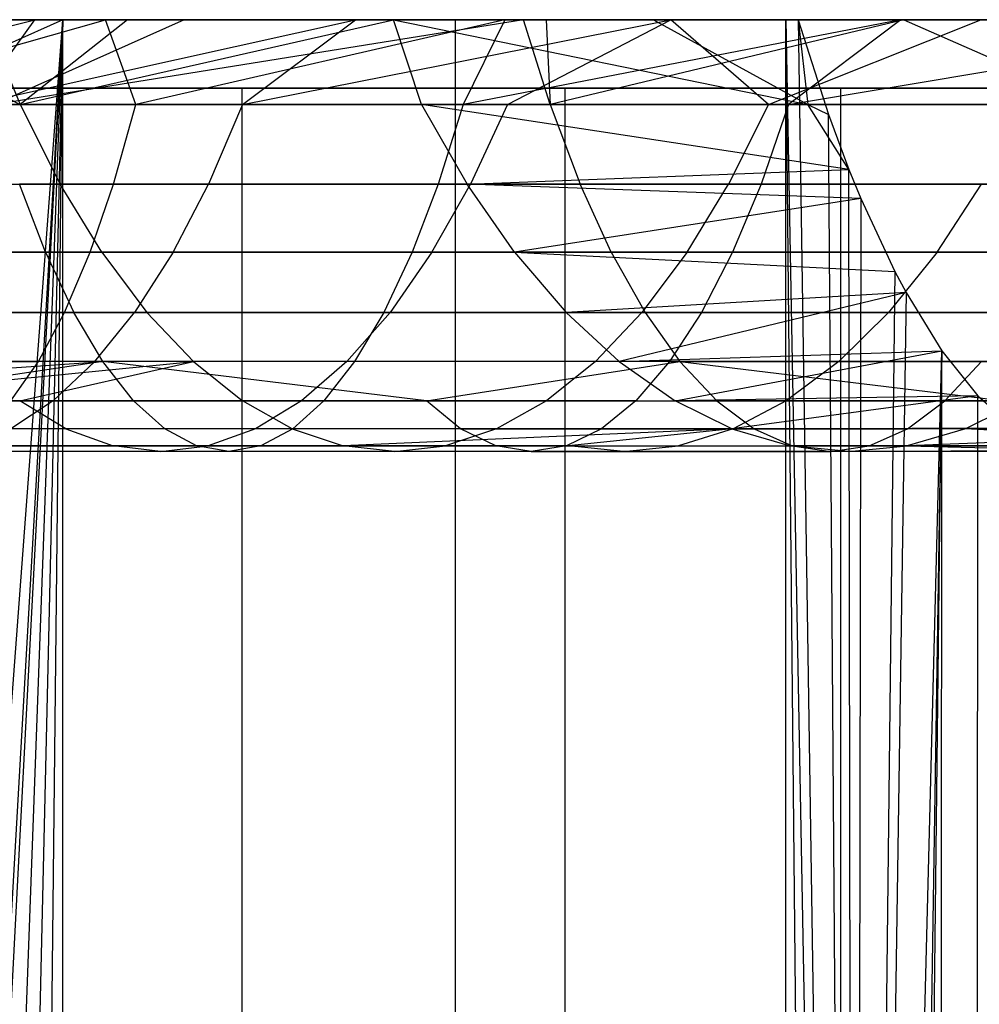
# Model space of a CAD drawing. Extents: x 0.1 to 12.1, y -6 to 6.
# Tile 178 of 181: x 11.391 to 11.836, y 0.476 to 0.932. Entities that reach past the tile are written whole.
import ezdxf

# ---------------------------------------------------------------- set-up
doc = ezdxf.new("R2010")
doc.units = 0
doc.header["$LTSCALE"] = 2.54
doc.layers.get('0').update_dxf_attribs({"linetype": 'CONTINUOUS'})

# ---------------------------------------------------------------- blocks, each defined once
blk = doc.blocks.new('DROPS_COLOR_C_STL')
at = {"color": 0}
for p, q in [((11.411, 0.93168, 23.22248), (11.20119, 0.93168, 23.60152)), ((11.411, 0.93168, 23.22248), (11.20119, 0.93168, 23.60152)), ((11.24371, 0.89239, 19.78563), (11.39797, 0.93168, 19.77493)), ((11.24371, 0.89239, 19.78563), (11.39797, 0.93168, 19.77493)), ((11.43081, 0.93168, 21.6406), (11.24411, 0.93168, 21.68241)), ((11.43081, 0.93168, 21.6406), (11.24411, 0.93168, 21.68241)), ((11.39797, 0.93168, 19.77493), (11.24715, 0.93168, 19.82489)), ((11.39797, 0.93168, 19.77493), (11.24715, 0.93168, 19.82489)), ((11.28743, -0.71514, 17.56295), (11.411, 0.93168, 17.79391)), ((11.28743, -0.71514, 17.56295), (11.411, 0.93168, 17.79391)), ((11.29231, 0.89239, 21.63282), (11.43081, 0.93168, 21.6406)), ((11.29231, 0.89239, 21.63282), (11.43081, 0.93168, 21.6406)), ((11.3151, -0.7422, 17.61261), (11.411, 0.93168, 17.79391)), ((11.3151, -0.7422, 17.61261), (11.411, 0.93168, 17.79391)), ((11.3151, 0.93168, 18.84622), (11.39126, 0.89239, 18.85391)), ((11.3151, 0.93168, 18.84622), (11.39126, 0.89239, 18.85391)), ((11.32269, -0.75103, 17.62642), (11.411, 0.93168, 17.79391)), ((11.32269, -0.75103, 17.62642), (11.411, 0.93168, 17.79391)), ((11.34761, -0.78501, 17.6724), (11.411, 0.93168, 17.79391)), ((11.34761, -0.78501, 17.6724), (11.411, 0.93168, 17.79391)), ((11.36907, 0.93168, 20.73286), (11.46716, 0.93168, 20.70471)), ((11.36907, 0.93168, 20.73286), (11.46716, 0.93168, 20.70471)), ((11.36973, 0.89239, 19.74403), (11.5465, 0.93168, 19.71903)), ((11.36973, 0.89239, 19.74403), (11.5465, 0.93168, 19.71903)), ((11.36973, 0.89239, 19.74403), (11.39797, 0.93168, 19.77493)), ((11.36973, 0.89239, 19.74403), (11.39797, 0.93168, 19.77493)), ((11.411, 0.93168, 17.79391), (11.37037, -0.82412, 17.71526)), ((11.411, 0.93168, 17.79391), (11.37037, -0.82412, 17.71526)), ((11.37492, 0.93168, 18.81902), (11.44087, 0.93168, 18.78717)), ((11.37492, 0.93168, 18.81902), (11.44087, 0.93168, 18.78717)), ((11.37492, 0.93168, 18.81902), (11.39126, 0.89239, 18.85391)), ((11.37492, 0.93168, 18.81902), (11.39126, 0.89239, 18.85391)), ((11.62443, 0.93168, 20.65485), (11.37931, 0.89239, 20.77)), ((11.62443, 0.93168, 20.65485), (11.37931, 0.89239, 20.77)), ((11.46716, 0.93168, 20.70471), (11.37931, 0.89239, 20.77)), ((11.46716, 0.93168, 20.70471), (11.37931, 0.89239, 20.77)), ((11.411, 0.93168, 17.79391), (11.38619, 0.92055, 17.74556)), ((11.411, 0.93168, 17.79391), (11.38619, 0.92055, 17.74556)), ((11.411, 0.93168, 17.79391), (11.39097, 0.93168, 17.75477)), ((11.411, 0.93168, 17.79391), (11.39097, 0.93168, 17.75477)), ((11.39097, -0.86832, 17.75477), (11.411, 0.93168, 17.79391)), ((11.39097, -0.86832, 17.75477), (11.411, 0.93168, 17.79391)), ((11.44087, 0.93168, 18.78717), (11.39126, 0.89239, 18.85391)), ((11.39126, 0.89239, 18.85391), (11.56411, 0.93168, 18.72227)), ((11.39126, 0.89239, 18.85391), (11.56411, 0.93168, 18.72227)), ((11.44087, 0.93168, 18.78717), (11.39126, 0.89239, 18.85391)), ((11.5465, 0.93168, 19.71903), (11.39797, 0.93168, 19.77493)), ((11.5465, 0.93168, 19.71903), (11.39797, 0.93168, 19.77493)), ((11.59291, 0.93168, 18.1871), (11.411, 0.93168, 17.79391)), ((11.411, -0.86832, 17.79391), (11.411, 0.93168, 17.79391)), ((11.59291, 0.93168, 18.1871), (11.411, 0.93168, 17.79391)), ((11.411, -0.86832, 17.79391), (11.411, 0.93168, 17.79391)), ((11.411, -0.86832, 23.22248), (11.411, 0.93168, 23.22248)), ((11.59291, 0.93168, 22.82929), (11.411, 0.93168, 23.22248)), ((11.411, -0.86832, 23.22248), (11.411, 0.93168, 23.22248)), ((11.59291, 0.93168, 22.82929), (11.411, 0.93168, 23.22248)), ((11.61579, 0.93168, 21.59263), (11.43081, 0.93168, 21.6406)), ((11.61579, 0.93168, 21.59263), (11.43081, 0.93168, 21.6406)), ((11.44486, 0.89239, 21.59752), (11.43081, 0.93168, 21.6406)), ((11.44486, 0.89239, 21.59752), (11.43081, 0.93168, 21.6406)), ((11.44087, 0.93168, 18.78717), (11.56411, 0.93168, 18.72227)), ((11.44087, 0.93168, 18.78717), (11.56411, 0.93168, 18.72227)), ((11.61579, 0.93168, 21.59263), (11.44486, 0.89239, 21.59752)), ((11.61579, 0.93168, 21.59263), (11.44486, 0.89239, 21.59752)), ((11.46716, 0.93168, 20.70471), (11.62443, 0.93168, 20.65485)), ((11.46716, 0.93168, 20.70471), (11.62443, 0.93168, 20.65485)), ((11.49427, 0.89239, 19.69819), (11.6926, 0.93168, 19.65723)), ((11.49427, 0.89239, 19.69819), (11.6926, 0.93168, 19.65723)), ((11.49427, 0.89239, 19.69819), (11.5465, 0.93168, 19.71903)), ((11.49427, 0.89239, 19.69819), (11.5465, 0.93168, 19.71903)), ((11.6926, 0.93168, 19.65723), (11.5465, 0.93168, 19.71903)), ((11.6926, 0.93168, 19.65723), (11.5465, 0.93168, 19.71903)), ((11.56411, 0.93168, 18.72227), (11.68458, 0.93168, 18.65161)), ((11.56411, 0.93168, 18.72227), (11.68458, 0.93168, 18.65161)), ((11.56411, 0.93168, 18.72227), (11.75608, 0.89239, 18.65202)), ((11.57711, 0.89239, 18.75911), (11.56411, 0.93168, 18.72227)), ((11.57711, 0.89239, 18.75911), (11.56411, 0.93168, 18.72227)), ((11.56411, 0.93168, 18.72227), (11.75608, 0.89239, 18.65202)), ((11.74597, 0.93168, 18.59239), (11.59291, 0.93168, 18.1871)), ((11.59291, -0.86832, 18.1871), (11.59291, 0.93168, 18.1871)), ((11.74597, 0.93168, 18.59239), (11.59291, 0.93168, 18.1871)), ((11.59291, -0.86832, 18.1871), (11.59291, 0.93168, 18.1871)), ((11.59291, -0.86832, 22.82929), (11.59291, 0.93168, 22.82929)), ((11.74597, 0.93168, 22.424), (11.59291, 0.93168, 22.82929)), ((11.59291, -0.86832, 22.82929), (11.59291, 0.93168, 22.82929)), ((11.74597, 0.93168, 22.424), (11.59291, 0.93168, 22.82929)), ((11.61579, 0.93168, 21.59263), (11.59637, 0.89239, 21.55803)), ((11.79921, 0.93168, 21.53845), (11.59637, 0.89239, 21.55803)), ((11.61579, 0.93168, 21.59263), (11.59637, 0.89239, 21.55803)), ((11.79921, 0.93168, 21.53845), (11.59637, 0.89239, 21.55803)), ((11.79921, 0.93168, 21.53845), (11.61579, 0.93168, 21.59263)), ((11.79921, 0.93168, 21.53845), (11.61579, 0.93168, 21.59263)), ((11.61695, 0.89239, 19.64824), (11.6926, 0.93168, 19.65723)), ((11.61695, 0.89239, 19.64824), (11.6926, 0.93168, 19.65723)), ((11.62443, 0.93168, 20.65485), (11.63482, 0.93168, 20.65134)), ((11.63669, 0.89239, 20.69137), (11.62443, 0.93168, 20.65485)), ((11.62443, 0.93168, 20.65485), (11.63482, 0.93168, 20.65134)), ((11.63669, 0.89239, 20.69137), (11.62443, 0.93168, 20.65485)), ((11.63482, 0.93168, 20.65134), (11.80056, 0.93168, 20.59188)), ((11.63482, 0.93168, 20.65134), (11.80056, 0.93168, 20.59188)), ((11.63482, 0.93168, 20.65134), (11.63669, 0.89239, 20.69137)), ((11.63482, 0.93168, 20.65134), (11.63669, 0.89239, 20.69137)), ((11.80056, 0.93168, 20.59188), (11.63669, 0.89239, 20.69137)), ((11.80056, 0.93168, 20.59188), (11.63669, 0.89239, 20.69137)), ((11.68458, 0.93168, 18.65161), (11.75155, 0.93168, 18.60903)), ((11.68458, 0.93168, 18.65161), (11.75155, 0.93168, 18.60903)), ((11.68458, 0.93168, 18.65161), (11.75608, 0.89239, 18.65202)), ((11.68458, 0.93168, 18.65161), (11.75608, 0.89239, 18.65202)), ((11.83617, 0.93168, 19.58951), (11.6926, 0.93168, 19.65723)), ((11.73787, 0.89239, 19.59415), (11.6926, 0.93168, 19.65723)), ((11.83617, 0.93168, 19.58951), (11.6926, 0.93168, 19.65723)), ((11.73787, 0.89239, 19.59415), (11.6926, 0.93168, 19.65723)), ((11.73787, 0.89239, 19.59415), (11.83617, 0.93168, 19.58951)), ((11.73787, 0.89239, 19.59415), (11.83617, 0.93168, 19.58951)), ((11.75155, 0.93168, 18.60903), (11.74597, 0.93168, 18.59239)), ((11.76301, -0.83204, 18.64372), (11.74597, 0.93168, 18.59239)), ((11.74597, 0.93168, 18.59239), (11.77776, -0.79247, 18.68947)), ((11.74597, 0.93168, 18.59239), (11.77776, -0.79247, 18.68947)), ((11.75155, 0.93168, 18.60903), (11.74597, 0.93168, 18.59239)), ((11.74597, -0.86832, 18.59239), (11.74597, 0.93168, 18.59239)), ((11.76301, -0.83204, 18.64372), (11.74597, 0.93168, 18.59239)), ((11.74597, -0.86832, 18.59239), (11.74597, 0.93168, 18.59239)), ((11.74597, -0.86832, 22.424), (11.74597, 0.93168, 22.424)), ((11.86939, 0.93168, 22.00873), (11.74597, 0.93168, 22.424)), ((11.74597, -0.86832, 22.424), (11.74597, 0.93168, 22.424)), ((11.86939, 0.93168, 22.00873), (11.74597, 0.93168, 22.424)), ((11.79921, 0.93168, 21.53845), (11.7472, 0.89239, 21.51422)), ((11.7472, 0.89239, 21.51422), (11.98115, 0.93168, 21.47801)), ((11.7472, 0.89239, 21.51422), (11.98115, 0.93168, 21.47801)), ((11.79921, 0.93168, 21.53845), (11.7472, 0.89239, 21.51422)), ((11.75155, 0.93168, 18.60903), (11.77776, -0.79247, 18.68947)), ((11.75155, 0.93168, 18.60903), (11.77776, -0.79247, 18.68947)), ((11.75155, 0.93168, 18.60903), (11.76566, 0.88775, 18.65185)), ((11.75155, 0.93168, 18.60903), (11.76566, 0.88775, 18.65185)), ((11.75155, 0.93168, 18.60903), (11.75608, 0.89239, 18.65202)), ((11.75155, 0.93168, 18.60903), (11.75608, 0.89239, 18.65202)), ((11.98115, 0.93168, 21.47801), (11.79921, 0.93168, 21.53845)), ((11.98115, 0.93168, 21.47801), (11.79921, 0.93168, 21.53845)), ((11.80056, 0.93168, 20.59188), (11.87551, 0.93168, 20.56273)), ((11.80056, 0.93168, 20.59188), (11.87551, 0.93168, 20.56273)), ((11.80056, 0.93168, 20.59188), (11.88976, 0.89239, 20.59852)), ((11.80056, 0.93168, 20.59188), (11.88976, 0.89239, 20.59852)), ((11.01212, 0.9, 32.52113), (12.06491, 0.9, 32.52113)), ((11.01212, 0.9, 32.52113), (12.06491, 0.9, 32.52113)), ((11.49387, 0.9, 29.96645), (11.32275, 0.9, 29.63061)), ((11.49387, 0.9, 29.96645), (11.32275, 0.9, 29.63061)), ((11.64356, 0.9, 30.31238), (11.49387, 0.9, 29.96645)), ((11.49387, 0.9, 29.96645), (11.49387, -0.9, 29.96645)), ((11.64356, 0.9, 30.31238), (11.49387, 0.9, 29.96645)), ((11.49387, 0.9, 29.96645), (11.49387, -0.9, 29.96645)), ((11.77124, 0.9, 30.66703), (11.64356, 0.9, 30.31238)), ((11.64356, 0.9, 30.31238), (11.64356, -0.9, 30.31238)), ((11.77124, 0.9, 30.66703), (11.64356, 0.9, 30.31238)), ((11.64356, 0.9, 30.31238), (11.64356, -0.9, 30.31238)), ((11.87641, 0.9, 31.02899), (11.77124, 0.9, 30.66703)), ((11.77124, 0.9, 30.66703), (11.77124, -0.9, 30.66703)), ((11.87641, 0.9, 31.02899), (11.77124, 0.9, 30.66703)), ((11.77124, 0.9, 30.66703), (11.77124, -0.9, 30.66703)), ((11.39126, 0.89239, 18.85391), (11.19859, 0.89239, 18.93618)), ((11.39126, 0.89239, 18.85391), (11.19859, 0.89239, 18.93618)), ((11.29231, 0.89239, 21.63282), (11.44486, 0.89239, 21.59752)), ((11.29231, 0.89239, 21.63282), (11.44486, 0.89239, 21.59752)), ((11.49427, 0.89239, 19.69819), (11.36973, 0.89239, 19.74403)), ((11.49427, 0.89239, 19.69819), (11.36973, 0.89239, 19.74403)), ((11.37931, 0.89239, 20.77), (11.63669, 0.89239, 20.69137)), ((11.37931, 0.89239, 20.77), (11.63669, 0.89239, 20.69137)), ((11.57711, 0.89239, 18.75911), (11.39126, 0.89239, 18.85391)), ((11.39126, 0.89239, 18.85391), (11.40974, 0.85555, 18.89339)), ((11.39126, 0.89239, 18.85391), (11.40974, 0.85555, 18.89339)), ((11.57711, 0.89239, 18.75911), (11.39126, 0.89239, 18.85391)), ((11.43444, 0.85555, 21.55519), (11.44486, 0.89239, 21.59752)), ((11.43444, 0.85555, 21.55519), (11.44486, 0.89239, 21.59752)), ((11.59637, 0.89239, 21.55803), (11.44486, 0.89239, 21.59752)), ((11.59637, 0.89239, 21.55803), (11.44486, 0.89239, 21.59752)), ((11.49427, 0.89239, 19.69819), (11.4785, 0.85555, 19.65755)), ((11.49427, 0.89239, 19.69819), (11.4785, 0.85555, 19.65755)), ((11.61695, 0.89239, 19.64824), (11.49427, 0.89239, 19.69819)), ((11.61695, 0.89239, 19.64824), (11.49427, 0.89239, 19.69819)), ((11.77514, 0.86235, 18.68125), (11.57711, 0.89239, 18.75911)), ((11.57711, 0.89239, 18.75911), (11.59822, 0.85555, 18.79725)), ((11.57711, 0.89239, 18.75911), (11.59822, 0.85555, 18.79725)), ((11.57711, 0.89239, 18.75911), (11.75608, 0.89239, 18.65202)), ((11.57711, 0.89239, 18.75911), (11.75608, 0.89239, 18.65202)), ((11.77514, 0.86235, 18.68125), (11.57711, 0.89239, 18.75911)), ((11.59637, 0.89239, 21.55803), (11.58479, 0.85555, 21.516)), ((11.59637, 0.89239, 21.55803), (11.58479, 0.85555, 21.516)), ((11.7472, 0.89239, 21.51422), (11.59637, 0.89239, 21.55803)), ((11.7472, 0.89239, 21.51422), (11.59637, 0.89239, 21.55803)), ((11.61695, 0.89239, 19.64824), (11.59982, 0.85555, 19.60816)), ((11.61695, 0.89239, 19.64824), (11.59982, 0.85555, 19.60816)), ((11.73787, 0.89239, 19.59415), (11.61695, 0.89239, 19.64824)), ((11.73787, 0.89239, 19.59415), (11.61695, 0.89239, 19.64824)), ((11.63669, 0.89239, 20.69137), (11.88976, 0.89239, 20.59852)), ((11.63669, 0.89239, 20.69137), (11.88976, 0.89239, 20.59852)), ((11.63669, 0.89239, 20.69137), (11.65056, 0.85555, 20.7327)), ((11.63669, 0.89239, 20.69137), (11.65056, 0.85555, 20.7327)), ((11.73787, 0.89239, 19.59415), (11.71938, 0.85555, 19.55468)), ((11.73787, 0.89239, 19.59415), (11.71938, 0.85555, 19.55468)), ((11.7472, 0.89239, 21.51422), (11.73447, 0.85555, 21.47253)), ((11.7472, 0.89239, 21.51422), (11.73447, 0.85555, 21.47253)), ((11.85639, 0.89239, 19.53621), (11.73787, 0.89239, 19.59415)), ((11.85639, 0.89239, 19.53621), (11.73787, 0.89239, 19.59415)), ((11.7472, 0.89239, 21.51422), (11.89676, 0.89239, 21.46626)), ((11.7472, 0.89239, 21.51422), (11.89676, 0.89239, 21.46626)), ((11.75608, 0.89239, 18.65202), (11.76566, 0.88775, 18.65185)), ((11.77514, 0.86235, 18.68125), (11.75608, 0.89239, 18.65202)), ((11.77514, 0.86235, 18.68125), (11.75608, 0.89239, 18.65202)), ((11.75608, 0.89239, 18.65202), (11.76566, 0.88775, 18.65185)), ((11.77776, -0.79247, 18.68947), (11.76566, 0.88775, 18.65185)), ((11.76566, 0.88775, 18.65185), (11.77514, 0.86235, 18.68125)), ((11.77776, -0.79247, 18.68947), (11.76566, 0.88775, 18.65185)), ((11.76566, 0.88775, 18.65185), (11.77514, 0.86235, 18.68125)), ((11.59822, 0.85555, 18.79725), (11.77514, 0.86235, 18.68125)), ((11.59822, 0.85555, 18.79725), (11.77514, 0.86235, 18.68125)), ((11.77776, -0.79247, 18.68947), (11.77514, 0.86235, 18.68125)), ((11.77514, 0.86235, 18.68125), (11.78066, 0.84886, 18.69861)), ((11.77776, -0.79247, 18.68947), (11.77514, 0.86235, 18.68125)), ((11.77514, 0.86235, 18.68125), (11.78066, 0.84886, 18.69861)), ((11.21436, 0.85555, 18.97682), (11.40974, 0.85555, 18.89339)), ((11.21436, 0.85555, 18.97682), (11.40974, 0.85555, 18.89339)), ((11.28306, 0.85555, 21.59023), (11.43444, 0.85555, 21.55519)), ((11.28306, 0.85555, 21.59023), (11.43444, 0.85555, 21.55519)), ((11.35535, 0.85555, 19.70288), (11.4785, 0.85555, 19.65755)), ((11.35535, 0.85555, 19.70288), (11.4785, 0.85555, 19.65755)), ((11.40293, 0.82396, 20.85578), (11.39088, 0.85555, 20.81202)), ((11.65056, 0.85555, 20.7327), (11.39088, 0.85555, 20.81202)), ((11.40293, 0.82396, 20.85578), (11.39088, 0.85555, 20.81202)), ((11.65056, 0.85555, 20.7327), (11.39088, 0.85555, 20.81202)), ((11.40974, 0.85555, 18.89339), (11.59822, 0.85555, 18.79725)), ((11.42899, 0.82396, 18.93449), (11.40974, 0.85555, 18.89339)), ((11.40974, 0.85555, 18.89339), (11.59822, 0.85555, 18.79725)), ((11.42899, 0.82396, 18.93449), (11.40974, 0.85555, 18.89339)), ((11.42359, 0.82396, 21.51113), (11.43444, 0.85555, 21.55519)), ((11.42359, 0.82396, 21.51113), (11.43444, 0.85555, 21.55519)), ((11.58479, 0.85555, 21.516), (11.43444, 0.85555, 21.55519)), ((11.58479, 0.85555, 21.516), (11.43444, 0.85555, 21.55519)), ((11.46208, 0.82396, 19.61524), (11.4785, 0.85555, 19.65755)), ((11.46208, 0.82396, 19.61524), (11.4785, 0.85555, 19.65755)), ((11.4785, 0.85555, 19.65755), (11.59982, 0.85555, 19.60816)), ((11.4785, 0.85555, 19.65755), (11.59982, 0.85555, 19.60816)), ((11.58479, 0.85555, 21.516), (11.57274, 0.82396, 21.47225)), ((11.58479, 0.85555, 21.516), (11.57274, 0.82396, 21.47225)), ((11.58197, 0.82396, 19.56643), (11.59982, 0.85555, 19.60816)), ((11.58197, 0.82396, 19.56643), (11.59982, 0.85555, 19.60816)), ((11.73447, 0.85555, 21.47253), (11.58479, 0.85555, 21.516)), ((11.73447, 0.85555, 21.47253), (11.58479, 0.85555, 21.516)), ((11.6202, 0.82396, 18.83696), (11.59822, 0.85555, 18.79725)), ((11.6202, 0.82396, 18.83696), (11.59822, 0.85555, 18.79725)), ((11.78066, 0.84886, 18.69861), (11.59822, 0.85555, 18.79725)), ((11.78066, 0.84886, 18.69861), (11.59822, 0.85555, 18.79725)), ((11.59982, 0.85555, 19.60816), (11.71938, 0.85555, 19.55468)), ((11.59982, 0.85555, 19.60816), (11.71938, 0.85555, 19.55468)), ((11.665, 0.82396, 20.77572), (11.65056, 0.85555, 20.7327)), ((11.90588, 0.85555, 20.63902), (11.65056, 0.85555, 20.7327)), ((11.665, 0.82396, 20.77572), (11.65056, 0.85555, 20.7327)), ((11.90588, 0.85555, 20.63902), (11.65056, 0.85555, 20.7327)), ((11.70014, 0.82396, 19.51357), (11.71938, 0.85555, 19.55468)), ((11.70014, 0.82396, 19.51357), (11.71938, 0.85555, 19.55468)), ((11.71938, 0.85555, 19.55468), (11.83658, 0.85555, 19.49738)), ((11.71938, 0.85555, 19.55468), (11.83658, 0.85555, 19.49738)), ((11.73447, 0.85555, 21.47253), (11.72122, 0.82396, 21.42912)), ((11.73447, 0.85555, 21.47253), (11.72122, 0.82396, 21.42912)), ((11.73447, 0.85555, 21.47253), (11.88289, 0.85555, 21.42493)), ((11.73447, 0.85555, 21.47253), (11.88289, 0.85555, 21.42493)), ((11.81596, 0.82396, 19.45695), (11.83658, 0.85555, 19.49738)), ((11.81596, 0.82396, 19.45695), (11.83658, 0.85555, 19.49738)), ((11.78066, 0.84886, 18.69861), (11.6202, 0.82396, 18.83696)), ((11.78066, 0.84886, 18.69861), (11.6202, 0.82396, 18.83696)), ((11.78066, 0.84886, 18.69861), (11.77776, -0.79247, 18.68947)), ((11.78066, 0.84886, 18.69861), (11.77776, -0.79247, 18.68947)), ((11.78066, 0.84886, 18.69861), (11.79641, 0.81506, 18.74918)), ((11.78066, 0.84886, 18.69861), (11.79641, 0.81506, 18.74918)), ((11.13767, 0.82396, 20.92103), (11.40293, 0.82396, 20.85578)), ((11.13767, 0.82396, 20.92103), (11.40293, 0.82396, 20.85578)), ((11.42899, 0.82396, 18.93449), (11.23078, 0.82396, 19.01913)), ((11.42899, 0.82396, 18.93449), (11.23078, 0.82396, 19.01913)), ((11.27342, 0.82396, 21.54588), (11.42359, 0.82396, 21.51113)), ((11.27342, 0.82396, 21.54588), (11.42359, 0.82396, 21.51113)), ((11.46208, 0.82396, 19.61524), (11.34038, 0.82396, 19.66003)), ((11.46208, 0.82396, 19.61524), (11.34038, 0.82396, 19.66003)), ((11.40293, 0.82396, 20.85578), (11.665, 0.82396, 20.77572)), ((11.40293, 0.82396, 20.85578), (11.665, 0.82396, 20.77572)), ((11.40293, 0.82396, 20.85578), (11.41607, 0.796, 20.90345)), ((11.40293, 0.82396, 20.85578), (11.41607, 0.796, 20.90345)), ((11.41177, 0.796, 21.46311), (11.42359, 0.82396, 21.51113)), ((11.41177, 0.796, 21.46311), (11.42359, 0.82396, 21.51113)), ((11.57274, 0.82396, 21.47225), (11.42359, 0.82396, 21.51113)), ((11.57274, 0.82396, 21.47225), (11.42359, 0.82396, 21.51113)), ((11.6202, 0.82396, 18.83696), (11.42899, 0.82396, 18.93449)), ((11.42899, 0.82396, 18.93449), (11.44995, 0.796, 18.97927)), ((11.42899, 0.82396, 18.93449), (11.44995, 0.796, 18.97927)), ((11.6202, 0.82396, 18.83696), (11.42899, 0.82396, 18.93449)), ((11.46208, 0.82396, 19.61524), (11.44419, 0.796, 19.56914)), ((11.46208, 0.82396, 19.61524), (11.44419, 0.796, 19.56914)), ((11.58197, 0.82396, 19.56643), (11.46208, 0.82396, 19.61524)), ((11.58197, 0.82396, 19.56643), (11.46208, 0.82396, 19.61524)), ((11.57274, 0.82396, 21.47225), (11.55961, 0.796, 21.42457)), ((11.57274, 0.82396, 21.47225), (11.55961, 0.796, 21.42457)), ((11.58197, 0.82396, 19.56643), (11.56254, 0.796, 19.52097)), ((11.58197, 0.82396, 19.56643), (11.56254, 0.796, 19.52097)), ((11.72122, 0.82396, 21.42912), (11.57274, 0.82396, 21.47225)), ((11.72122, 0.82396, 21.42912), (11.57274, 0.82396, 21.47225)), ((11.70014, 0.82396, 19.51357), (11.58197, 0.82396, 19.56643)), ((11.70014, 0.82396, 19.51357), (11.58197, 0.82396, 19.56643)), ((11.6202, 0.82396, 18.83696), (11.79641, 0.81506, 18.74918)), ((11.6202, 0.82396, 18.83696), (11.64414, 0.796, 18.88022)), ((11.6202, 0.82396, 18.83696), (11.79641, 0.81506, 18.74918)), ((11.6202, 0.82396, 18.83696), (11.64414, 0.796, 18.88022)), ((11.665, 0.82396, 20.77572), (11.92267, 0.82396, 20.68118)), ((11.665, 0.82396, 20.77572), (11.92267, 0.82396, 20.68118)), ((11.665, 0.82396, 20.77572), (11.68073, 0.796, 20.8226)), ((11.665, 0.82396, 20.77572), (11.68073, 0.796, 20.8226)), ((11.70014, 0.82396, 19.51357), (11.67917, 0.796, 19.46879)), ((11.70014, 0.82396, 19.51357), (11.67917, 0.796, 19.46879)), ((11.81596, 0.82396, 19.45695), (11.70014, 0.82396, 19.51357)), ((11.81596, 0.82396, 19.45695), (11.70014, 0.82396, 19.51357)), ((11.72122, 0.82396, 21.42912), (11.70678, 0.796, 21.38183)), ((11.72122, 0.82396, 21.42912), (11.70678, 0.796, 21.38183)), ((11.72122, 0.82396, 21.42912), (11.86845, 0.82396, 21.38191)), ((11.72122, 0.82396, 21.42912), (11.86845, 0.82396, 21.38191)), ((11.81596, 0.82396, 19.45695), (11.79349, 0.796, 19.4129)), ((11.81596, 0.82396, 19.45695), (11.79349, 0.796, 19.4129)), ((11.92979, 0.82396, 19.39644), (11.81596, 0.82396, 19.45695)), ((11.92979, 0.82396, 19.39644), (11.81596, 0.82396, 19.45695)), ((11.79641, 0.81506, 18.74918), (11.77776, -0.79247, 18.68947)), ((11.79641, 0.81506, 18.74918), (11.77776, -0.79247, 18.68947)), ((11.79641, 0.81506, 18.74918), (11.80165, 0.80522, 18.76637)), ((11.79641, 0.81506, 18.74918), (11.80165, 0.80522, 18.76637)), ((11.80165, 0.80522, 18.76637), (11.64414, 0.796, 18.88022)), ((11.80165, 0.80522, 18.76637), (11.64414, 0.796, 18.88022)), ((11.80165, 0.80522, 18.76637), (11.66869, 0.7733, 18.92459)), ((11.80165, 0.80522, 18.76637), (11.66869, 0.7733, 18.92459)), ((11.80165, 0.80522, 18.76637), (11.77776, -0.79247, 18.68947)), ((11.80165, 0.80522, 18.76637), (11.77776, -0.79247, 18.68947)), ((11.80165, 0.80522, 18.76637), (11.81824, 0.77831, 18.82202)), ((11.80165, 0.80522, 18.76637), (11.81824, 0.77831, 18.82202)), ((11.41607, 0.796, 20.90345), (11.14817, 0.796, 20.96935)), ((11.41607, 0.796, 20.90345), (11.14817, 0.796, 20.96935)), ((11.24867, 0.796, 19.06523), (11.44995, 0.796, 18.97927)), ((11.24867, 0.796, 19.06523), (11.44995, 0.796, 18.97927)), ((11.26293, 0.796, 21.49756), (11.41177, 0.796, 21.46311)), ((11.26293, 0.796, 21.49756), (11.41177, 0.796, 21.46311)), ((11.32407, 0.796, 19.61336), (11.44419, 0.796, 19.56914)), ((11.32407, 0.796, 19.61336), (11.44419, 0.796, 19.56914)), ((11.39965, 0.7733, 21.41388), (11.41177, 0.796, 21.46311)), ((11.39965, 0.7733, 21.41388), (11.41177, 0.796, 21.46311)), ((11.55961, 0.796, 21.42457), (11.41177, 0.796, 21.46311)), ((11.55961, 0.796, 21.42457), (11.41177, 0.796, 21.46311)), ((11.42953, 0.7733, 20.95234), (11.41607, 0.796, 20.90345)), ((11.68073, 0.796, 20.8226), (11.41607, 0.796, 20.90345)), ((11.42953, 0.7733, 20.95234), (11.41607, 0.796, 20.90345)), ((11.68073, 0.796, 20.8226), (11.41607, 0.796, 20.90345)), ((11.42585, 0.7733, 19.52187), (11.44419, 0.796, 19.56914)), ((11.42585, 0.7733, 19.52187), (11.44419, 0.796, 19.56914)), ((11.44419, 0.796, 19.56914), (11.56254, 0.796, 19.52097)), ((11.44419, 0.796, 19.56914), (11.56254, 0.796, 19.52097)), ((11.44995, 0.796, 18.97927), (11.64414, 0.796, 18.88022)), ((11.47146, 0.7733, 19.02519), (11.44995, 0.796, 18.97927)), ((11.44995, 0.796, 18.97927), (11.64414, 0.796, 18.88022)), ((11.47146, 0.7733, 19.02519), (11.44995, 0.796, 18.97927)), ((11.5426, 0.7733, 19.47434), (11.56254, 0.796, 19.52097)), ((11.5426, 0.7733, 19.47434), (11.56254, 0.796, 19.52097)), ((11.55961, 0.796, 21.42457), (11.54614, 0.7733, 21.37569)), ((11.55961, 0.796, 21.42457), (11.54614, 0.7733, 21.37569)), ((11.70678, 0.796, 21.38183), (11.55961, 0.796, 21.42457)), ((11.70678, 0.796, 21.38183), (11.55961, 0.796, 21.42457)), ((11.56254, 0.796, 19.52097), (11.67917, 0.796, 19.46879)), ((11.56254, 0.796, 19.52097), (11.67917, 0.796, 19.46879)), ((11.66869, 0.7733, 18.92459), (11.64414, 0.796, 18.88022)), ((11.66869, 0.7733, 18.92459), (11.64414, 0.796, 18.88022)), ((11.65767, 0.7733, 19.42287), (11.67917, 0.796, 19.46879)), ((11.65767, 0.7733, 19.42287), (11.67917, 0.796, 19.46879)), ((11.67917, 0.796, 19.46879), (11.79349, 0.796, 19.4129)), ((11.67917, 0.796, 19.46879), (11.79349, 0.796, 19.4129)), ((11.94096, 0.796, 20.72712), (11.68073, 0.796, 20.8226)), ((11.68073, 0.796, 20.8226), (11.69686, 0.7733, 20.87067)), ((11.68073, 0.796, 20.8226), (11.69686, 0.7733, 20.87067)), ((11.94096, 0.796, 20.72712), (11.68073, 0.796, 20.8226)), ((11.70678, 0.796, 21.38183), (11.69198, 0.7733, 21.33333)), ((11.70678, 0.796, 21.38183), (11.69198, 0.7733, 21.33333)), ((11.70678, 0.796, 21.38183), (11.85272, 0.796, 21.33503)), ((11.70678, 0.796, 21.38183), (11.85272, 0.796, 21.33503)), ((11.77045, 0.7733, 19.36773), (11.79349, 0.796, 19.4129)), ((11.77045, 0.7733, 19.36773), (11.79349, 0.796, 19.4129)), ((11.79349, 0.796, 19.4129), (11.90585, 0.796, 19.35317)), ((11.79349, 0.796, 19.4129), (11.90585, 0.796, 19.35317)), ((11.66869, 0.7733, 18.92459), (11.81824, 0.77831, 18.82202)), ((11.66869, 0.7733, 18.92459), (11.81824, 0.77831, 18.82202)), ((11.69461, 0.75511, 18.97144), (11.81824, 0.77831, 18.82202)), ((11.69461, 0.75511, 18.97144), (11.81824, 0.77831, 18.82202)), ((11.77776, -0.79247, 18.68947), (11.81824, 0.77831, 18.82202)), ((11.77776, -0.79247, 18.68947), (11.81824, 0.77831, 18.82202)), ((11.81824, 0.77831, 18.82202), (11.79337, -0.75772, 18.73929)), ((11.81824, 0.77831, 18.82202), (11.79337, -0.75772, 18.73929)), ((11.80085, -0.74333, 18.7637), (11.81824, 0.77831, 18.82202)), ((11.80085, -0.74333, 18.7637), (11.81824, 0.77831, 18.82202)), ((11.81718, -0.71648, 18.81841), (11.81824, 0.77831, 18.82202)), ((11.81718, -0.71648, 18.81841), (11.81824, 0.77831, 18.82202)), ((11.81824, 0.77831, 18.82202), (11.83488, 0.75746, 18.8799)), ((11.81824, 0.77831, 18.82202), (11.83488, 0.75746, 18.8799)), ((11.42953, 0.7733, 20.95234), (11.15894, 0.7733, 21.0189)), ((11.42953, 0.7733, 20.95234), (11.15894, 0.7733, 21.0189)), ((11.1703, 0.75511, 21.07122), (11.42953, 0.7733, 20.95234)), ((11.1703, 0.75511, 21.07122), (11.42953, 0.7733, 20.95234)), ((11.25216, 0.7733, 21.44801), (11.39965, 0.7733, 21.41388)), ((11.25216, 0.7733, 21.44801), (11.39965, 0.7733, 21.41388)), ((11.47146, 0.7733, 19.02519), (11.26701, 0.7733, 19.1125)), ((11.47146, 0.7733, 19.02519), (11.26701, 0.7733, 19.1125)), ((11.28638, 0.75511, 19.16241), (11.47146, 0.7733, 19.02519)), ((11.28638, 0.75511, 19.16241), (11.47146, 0.7733, 19.02519)), ((11.42585, 0.7733, 19.52187), (11.30734, 0.7733, 19.56549)), ((11.42585, 0.7733, 19.52187), (11.30734, 0.7733, 19.56549)), ((11.42953, 0.7733, 20.95234), (11.30749, 0.75511, 21.03947)), ((11.42953, 0.7733, 20.95234), (11.30749, 0.75511, 21.03947)), ((11.38685, 0.75511, 21.36189), (11.39965, 0.7733, 21.41388)), ((11.38685, 0.75511, 21.36189), (11.39965, 0.7733, 21.41388)), ((11.39102, 0.75511, 19.11982), (11.47146, 0.7733, 19.02519)), ((11.39102, 0.75511, 19.11982), (11.47146, 0.7733, 19.02519)), ((11.54614, 0.7733, 21.37569), (11.39965, 0.7733, 21.41388)), ((11.54614, 0.7733, 21.37569), (11.39965, 0.7733, 21.41388)), ((11.42585, 0.7733, 19.52187), (11.40648, 0.75511, 19.47196)), ((11.42585, 0.7733, 19.52187), (11.40648, 0.75511, 19.47196)), ((11.5426, 0.7733, 19.47434), (11.42585, 0.7733, 19.52187)), ((11.5426, 0.7733, 19.47434), (11.42585, 0.7733, 19.52187)), ((11.44375, 0.75511, 21.00396), (11.42953, 0.7733, 20.95234)), ((11.5794, 0.75511, 20.96456), (11.42953, 0.7733, 20.95234)), ((11.44375, 0.75511, 21.00396), (11.42953, 0.7733, 20.95234)), ((11.5794, 0.75511, 20.96456), (11.42953, 0.7733, 20.95234)), ((11.69686, 0.7733, 20.87067), (11.42953, 0.7733, 20.95234)), ((11.69686, 0.7733, 20.87067), (11.42953, 0.7733, 20.95234)), ((11.66869, 0.7733, 18.92459), (11.47146, 0.7733, 19.02519)), ((11.47146, 0.7733, 19.02519), (11.49416, 0.75511, 19.07368)), ((11.47146, 0.7733, 19.02519), (11.49416, 0.75511, 19.07368)), ((11.66869, 0.7733, 18.92459), (11.47146, 0.7733, 19.02519)), ((11.5426, 0.7733, 19.47434), (11.52155, 0.75511, 19.42511)), ((11.5426, 0.7733, 19.47434), (11.52155, 0.75511, 19.42511)), ((11.54614, 0.7733, 21.37569), (11.53193, 0.75511, 21.32407)), ((11.54614, 0.7733, 21.37569), (11.53193, 0.75511, 21.32407)), ((11.65767, 0.7733, 19.42287), (11.5426, 0.7733, 19.47434)), ((11.65767, 0.7733, 19.42287), (11.5426, 0.7733, 19.47434)), ((11.69198, 0.7733, 21.33333), (11.54614, 0.7733, 21.37569)), ((11.69198, 0.7733, 21.33333), (11.54614, 0.7733, 21.37569)), ((11.5794, 0.75511, 20.96456), (11.69686, 0.7733, 20.87067)), ((11.5794, 0.75511, 20.96456), (11.69686, 0.7733, 20.87067)), ((11.65767, 0.7733, 19.42287), (11.63496, 0.75511, 19.37438)), ((11.65767, 0.7733, 19.42287), (11.63496, 0.75511, 19.37438)), ((11.77045, 0.7733, 19.36773), (11.65767, 0.7733, 19.42287)), ((11.77045, 0.7733, 19.36773), (11.65767, 0.7733, 19.42287)), ((11.66869, 0.7733, 18.92459), (11.69461, 0.75511, 18.97144)), ((11.66869, 0.7733, 18.92459), (11.69461, 0.75511, 18.97144)), ((11.69198, 0.7733, 21.33333), (11.67634, 0.75511, 21.28212)), ((11.69198, 0.7733, 21.33333), (11.67634, 0.75511, 21.28212)), ((11.69198, 0.7733, 21.33333), (11.83658, 0.7733, 21.28696)), ((11.69198, 0.7733, 21.33333), (11.83658, 0.7733, 21.28696)), ((11.69686, 0.7733, 20.87067), (11.95972, 0.7733, 20.77423)), ((11.69686, 0.7733, 20.87067), (11.95972, 0.7733, 20.77423)), ((11.69686, 0.7733, 20.87067), (11.84738, 0.75511, 20.87453)), ((11.69686, 0.7733, 20.87067), (11.84738, 0.75511, 20.87453)), ((11.69686, 0.7733, 20.87067), (11.7139, 0.75511, 20.92142)), ((11.69686, 0.7733, 20.87067), (11.7139, 0.75511, 20.92142)), ((11.77045, 0.7733, 19.36773), (11.74612, 0.75511, 19.32004)), ((11.77045, 0.7733, 19.36773), (11.74612, 0.75511, 19.32004)), ((11.8813, 0.7733, 19.3088), (11.77045, 0.7733, 19.36773)), ((11.8813, 0.7733, 19.3088), (11.77045, 0.7733, 19.36773)), ((11.81955, 0.75511, 21.2362), (11.83658, 0.7733, 21.28696)), ((11.81955, 0.75511, 21.2362), (11.83658, 0.7733, 21.28696)), ((11.83488, 0.75746, 18.8799), (11.69461, 0.75511, 18.97144)), ((11.83488, 0.75746, 18.8799), (11.69461, 0.75511, 18.97144)), ((11.83488, 0.75746, 18.8799), (11.7209, 0.74218, 19.01893)), ((11.83488, 0.75746, 18.8799), (11.7209, 0.74218, 19.01893)), ((11.8337, -0.69538, 18.87572), (11.83488, 0.75746, 18.8799)), ((11.8337, -0.69538, 18.87572), (11.83488, 0.75746, 18.8799)), ((11.83488, 0.75746, 18.8799), (11.85145, 0.74266, 18.93985)), ((11.83488, 0.75746, 18.8799), (11.85145, 0.74266, 18.93985)), ((11.28638, 0.75511, 19.16241), (11.39102, 0.75511, 19.11982)), ((11.28638, 0.75511, 19.16241), (11.39102, 0.75511, 19.11982)), ((11.28968, 0.75511, 19.51495), (11.40648, 0.75511, 19.47196)), ((11.28968, 0.75511, 19.51495), (11.40648, 0.75511, 19.47196)), ((11.44375, 0.75511, 21.00396), (11.30749, 0.75511, 21.03947)), ((11.44375, 0.75511, 21.00396), (11.30749, 0.75511, 21.03947)), ((11.53193, 0.75511, 21.32407), (11.38685, 0.75511, 21.36189)), ((11.53193, 0.75511, 21.32407), (11.38685, 0.75511, 21.36189)), ((11.40648, 0.75511, 19.47196), (11.38685, 0.74218, 19.42135)), ((11.40648, 0.75511, 19.47196), (11.38685, 0.74218, 19.42135)), ((11.39102, 0.75511, 19.11982), (11.49416, 0.75511, 19.07368)), ((11.41236, 0.74218, 19.16973), (11.39102, 0.75511, 19.11982)), ((11.39102, 0.75511, 19.11982), (11.49416, 0.75511, 19.07368)), ((11.41236, 0.74218, 19.16973), (11.39102, 0.75511, 19.11982)), ((11.40648, 0.75511, 19.47196), (11.52155, 0.75511, 19.42511)), ((11.40648, 0.75511, 19.47196), (11.52155, 0.75511, 19.42511)), ((11.45816, 0.74218, 21.05629), (11.44375, 0.75511, 21.00396)), ((11.5794, 0.75511, 20.96456), (11.44375, 0.75511, 21.00396)), ((11.45816, 0.74218, 21.05629), (11.44375, 0.75511, 21.00396)), ((11.5794, 0.75511, 20.96456), (11.44375, 0.75511, 21.00396)), ((11.49416, 0.75511, 19.07368), (11.69461, 0.75511, 18.97144)), ((11.51718, 0.74218, 19.12284), (11.49416, 0.75511, 19.07368)), ((11.49416, 0.75511, 19.07368), (11.69461, 0.75511, 18.97144)), ((11.51718, 0.74218, 19.12284), (11.49416, 0.75511, 19.07368)), ((11.52155, 0.75511, 19.42511), (11.50021, 0.74218, 19.3752)), ((11.52155, 0.75511, 19.42511), (11.50021, 0.74218, 19.3752)), ((11.53193, 0.75511, 21.32407), (11.51751, 0.74218, 21.27173)), ((11.53193, 0.75511, 21.32407), (11.51751, 0.74218, 21.27173)), ((11.52155, 0.75511, 19.42511), (11.63496, 0.75511, 19.37438)), ((11.52155, 0.75511, 19.42511), (11.63496, 0.75511, 19.37438)), ((11.67634, 0.75511, 21.28212), (11.53193, 0.75511, 21.32407)), ((11.67634, 0.75511, 21.28212), (11.53193, 0.75511, 21.32407)), ((11.59525, 0.74218, 21.01648), (11.5794, 0.75511, 20.96456)), ((11.5794, 0.75511, 20.96456), (11.7139, 0.75511, 20.92142)), ((11.5794, 0.75511, 20.96456), (11.7139, 0.75511, 20.92142)), ((11.59525, 0.74218, 21.01648), (11.5794, 0.75511, 20.96456)), ((11.63496, 0.75511, 19.37438), (11.61194, 0.74218, 19.32522)), ((11.63496, 0.75511, 19.37438), (11.61194, 0.74218, 19.32522)), ((11.63496, 0.75511, 19.37438), (11.74612, 0.75511, 19.32004)), ((11.63496, 0.75511, 19.37438), (11.74612, 0.75511, 19.32004)), ((11.67634, 0.75511, 21.28212), (11.66049, 0.74218, 21.2302)), ((11.67634, 0.75511, 21.28212), (11.66049, 0.74218, 21.2302)), ((11.67634, 0.75511, 21.28212), (11.81955, 0.75511, 21.2362)), ((11.67634, 0.75511, 21.28212), (11.81955, 0.75511, 21.2362)), ((11.7209, 0.74218, 19.01893), (11.69461, 0.75511, 18.97144)), ((11.7209, 0.74218, 19.01893), (11.69461, 0.75511, 18.97144)), ((11.84738, 0.75511, 20.87453), (11.7139, 0.75511, 20.92142)), ((11.7139, 0.75511, 20.92142), (11.73117, 0.74218, 20.97289)), ((11.84738, 0.75511, 20.87453), (11.7139, 0.75511, 20.92142)), ((11.7139, 0.75511, 20.92142), (11.73117, 0.74218, 20.97289)), ((11.74612, 0.75511, 19.32004), (11.72146, 0.74218, 19.27168)), ((11.74612, 0.75511, 19.32004), (11.72146, 0.74218, 19.27168)), ((11.74612, 0.75511, 19.32004), (11.85538, 0.75511, 19.26196)), ((11.74612, 0.75511, 19.32004), (11.85538, 0.75511, 19.26196)), ((11.80227, 0.74218, 21.18474), (11.81955, 0.75511, 21.2362)), ((11.80227, 0.74218, 21.18474), (11.81955, 0.75511, 21.2362)), ((11.96166, 0.75511, 21.18627), (11.81955, 0.75511, 21.2362)), ((11.96166, 0.75511, 21.18627), (11.81955, 0.75511, 21.2362)), ((11.85538, 0.75511, 19.26196), (11.82909, 0.74218, 19.21446)), ((11.85538, 0.75511, 19.26196), (11.82909, 0.74218, 19.21446)), ((11.41236, 0.74218, 19.16973), (11.30601, 0.74218, 19.21302)), ((11.41236, 0.74218, 19.16973), (11.30601, 0.74218, 19.21302)), ((11.45816, 0.74218, 21.05629), (11.32046, 0.74218, 21.09219)), ((11.45816, 0.74218, 21.05629), (11.32046, 0.74218, 21.09219)), ((11.51751, 0.74218, 21.27173), (11.37388, 0.74218, 21.30917)), ((11.51751, 0.74218, 21.27173), (11.37388, 0.74218, 21.30917)), ((11.50021, 0.74218, 19.3752), (11.38685, 0.74218, 19.42135)), ((11.50021, 0.74218, 19.3752), (11.38685, 0.74218, 19.42135)), ((11.51718, 0.74218, 19.12284), (11.41236, 0.74218, 19.16973)), ((11.41236, 0.74218, 19.16973), (11.43428, 0.7343, 19.22098)), ((11.41236, 0.74218, 19.16973), (11.43428, 0.7343, 19.22098)), ((11.51718, 0.74218, 19.12284), (11.41236, 0.74218, 19.16973)), ((11.47297, 0.7343, 21.11003), (11.45816, 0.74218, 21.05629)), ((11.59525, 0.74218, 21.01648), (11.45816, 0.74218, 21.05629)), ((11.47297, 0.7343, 21.11003), (11.45816, 0.74218, 21.05629)), ((11.59525, 0.74218, 21.01648), (11.45816, 0.74218, 21.05629)), ((11.50021, 0.74218, 19.3752), (11.4783, 0.7343, 19.32395)), ((11.50021, 0.74218, 19.3752), (11.4783, 0.7343, 19.32395)), ((11.61194, 0.74218, 19.32522), (11.50021, 0.74218, 19.3752)), ((11.61194, 0.74218, 19.32522), (11.50021, 0.74218, 19.3752)), ((11.51751, 0.74218, 21.27173), (11.50271, 0.7343, 21.21799)), ((11.51751, 0.74218, 21.27173), (11.50271, 0.7343, 21.21799)), ((11.7209, 0.74218, 19.01893), (11.51718, 0.74218, 19.12284)), ((11.51718, 0.74218, 19.12284), (11.54082, 0.7343, 19.17332)), ((11.51718, 0.74218, 19.12284), (11.54082, 0.7343, 19.17332)), ((11.7209, 0.74218, 19.01893), (11.51718, 0.74218, 19.12284)), ((11.66049, 0.74218, 21.2302), (11.51751, 0.74218, 21.27173)), ((11.66049, 0.74218, 21.2302), (11.51751, 0.74218, 21.27173)), ((11.7209, 0.74218, 19.01893), (11.54082, 0.7343, 19.17332)), ((11.7209, 0.74218, 19.01893), (11.54082, 0.7343, 19.17332)), ((11.61194, 0.74218, 19.32522), (11.5883, 0.7343, 19.27474)), ((11.61194, 0.74218, 19.32522), (11.5883, 0.7343, 19.27474)), ((11.61152, 0.7343, 21.06979), (11.59525, 0.74218, 21.01648)), ((11.59525, 0.74218, 21.01648), (11.73117, 0.74218, 20.97289)), ((11.59525, 0.74218, 21.01648), (11.73117, 0.74218, 20.97289)), ((11.61152, 0.7343, 21.06979), (11.59525, 0.74218, 21.01648)), ((11.72146, 0.74218, 19.27168), (11.61194, 0.74218, 19.32522)), ((11.72146, 0.74218, 19.27168), (11.61194, 0.74218, 19.32522)), ((11.66049, 0.74218, 21.2302), (11.64422, 0.7343, 21.17689)), ((11.66049, 0.74218, 21.2302), (11.64422, 0.7343, 21.17689)), ((11.7209, 0.74218, 19.01893), (11.64525, 0.7343, 19.12227)), ((11.7209, 0.74218, 19.01893), (11.64525, 0.7343, 19.12227)), ((11.66049, 0.74218, 21.2302), (11.80227, 0.74218, 21.18474)), ((11.66049, 0.74218, 21.2302), (11.80227, 0.74218, 21.18474)), ((11.72146, 0.74218, 19.27168), (11.69613, 0.7343, 19.22202)), ((11.72146, 0.74218, 19.27168), (11.69613, 0.7343, 19.22202)), ((11.7209, 0.74218, 19.01893), (11.85145, 0.74266, 18.93985)), ((11.7209, 0.74218, 19.01893), (11.85145, 0.74266, 18.93985)), ((11.7209, 0.74218, 19.01893), (11.74788, 0.7343, 19.06771)), ((11.7209, 0.74218, 19.01893), (11.74788, 0.7343, 19.06771)), ((11.82909, 0.74218, 19.21446), (11.72146, 0.74218, 19.27168)), ((11.82909, 0.74218, 19.21446), (11.72146, 0.74218, 19.27168)), ((11.86607, 0.74218, 20.92549), (11.73117, 0.74218, 20.97289)), ((11.73117, 0.74218, 20.97289), (11.74891, 0.7343, 21.02574)), ((11.86607, 0.74218, 20.92549), (11.73117, 0.74218, 20.97289)), ((11.73117, 0.74218, 20.97289), (11.74891, 0.7343, 21.02574)), ((11.78454, 0.7343, 21.13189), (11.80227, 0.74218, 21.18474)), ((11.78454, 0.7343, 21.13189), (11.80227, 0.74218, 21.18474)), ((11.82909, 0.74218, 19.21446), (11.8021, 0.7343, 19.16569)), ((11.82909, 0.74218, 19.21446), (11.8021, 0.7343, 19.16569)), ((11.94298, 0.74218, 21.1353), (11.80227, 0.74218, 21.18474)), ((11.94298, 0.74218, 21.1353), (11.80227, 0.74218, 21.18474)), ((11.90728, 0.74106, 19.16287), (11.82909, 0.74218, 19.21446)), ((11.90728, 0.74106, 19.16287), (11.82909, 0.74218, 19.21446)), ((11.9028, 0.73798, 19.14354), (11.82909, 0.74218, 19.21446)), ((11.9028, 0.73798, 19.14354), (11.82909, 0.74218, 19.21446)), ((11.9028, 0.73798, 19.14354), (11.8021, 0.7343, 19.16569)), ((11.9028, 0.73798, 19.14354), (11.8021, 0.7343, 19.16569)), ((11.32618, 0.7343, 19.26499), (11.43428, 0.7343, 19.22098)), ((11.32618, 0.7343, 19.26499), (11.43428, 0.7343, 19.22098)), ((11.47297, 0.7343, 21.11003), (11.33379, 0.7343, 21.14631)), ((11.47297, 0.7343, 21.11003), (11.33379, 0.7343, 21.14631)), ((11.45629, 0.73168, 19.27246), (11.34643, 0.73168, 19.31719)), ((11.45629, 0.73168, 19.27246), (11.34643, 0.73168, 19.31719)), ((11.48784, 0.73168, 21.16401), (11.34717, 0.73168, 21.20068)), ((11.48784, 0.73168, 21.16401), (11.34717, 0.73168, 21.20068)), ((11.50271, 0.7343, 21.21799), (11.36055, 0.7343, 21.25505)), ((11.50271, 0.7343, 21.21799), (11.36055, 0.7343, 21.25505)), ((11.36668, 0.7343, 19.36938), (11.4783, 0.7343, 19.32395)), ((11.36668, 0.7343, 19.36938), (11.4783, 0.7343, 19.32395)), ((11.43428, 0.7343, 19.22098), (11.54082, 0.7343, 19.17332)), ((11.45629, 0.73168, 19.27246), (11.43428, 0.7343, 19.22098)), ((11.43428, 0.7343, 19.22098), (11.54082, 0.7343, 19.17332)), ((11.45629, 0.73168, 19.27246), (11.43428, 0.7343, 19.22098)), ((11.45629, 0.73168, 19.27246), (11.4783, 0.7343, 19.32395)), ((11.45629, 0.73168, 19.27246), (11.4783, 0.7343, 19.32395)), ((11.56456, 0.73168, 19.22403), (11.45629, 0.73168, 19.27246)), ((11.56456, 0.73168, 19.22403), (11.45629, 0.73168, 19.27246)), ((11.48784, 0.73168, 21.16401), (11.47297, 0.7343, 21.11003)), ((11.61152, 0.7343, 21.06979), (11.47297, 0.7343, 21.11003)), ((11.48784, 0.73168, 21.16401), (11.47297, 0.7343, 21.11003)), ((11.61152, 0.7343, 21.06979), (11.47297, 0.7343, 21.11003)), ((11.4783, 0.7343, 19.32395), (11.5883, 0.7343, 19.27474)), ((11.4783, 0.7343, 19.32395), (11.5883, 0.7343, 19.27474)), ((11.50271, 0.7343, 21.21799), (11.48784, 0.73168, 21.16401)), ((11.50271, 0.7343, 21.21799), (11.48784, 0.73168, 21.16401)), ((11.62787, 0.73168, 21.12334), (11.48784, 0.73168, 21.16401)), ((11.62787, 0.73168, 21.12334), (11.48784, 0.73168, 21.16401)), ((11.64422, 0.7343, 21.17689), (11.50271, 0.7343, 21.21799)), ((11.64422, 0.7343, 21.17689), (11.50271, 0.7343, 21.21799)), ((11.54082, 0.7343, 19.17332), (11.64525, 0.7343, 19.12227)), ((11.56456, 0.73168, 19.22403), (11.54082, 0.7343, 19.17332)), ((11.54082, 0.7343, 19.17332), (11.64525, 0.7343, 19.12227)), ((11.56456, 0.73168, 19.22403), (11.54082, 0.7343, 19.17332)), ((11.56456, 0.73168, 19.22403), (11.5883, 0.7343, 19.27474)), ((11.56456, 0.73168, 19.22403), (11.5883, 0.7343, 19.27474)), ((11.67069, 0.73168, 19.17215), (11.56456, 0.73168, 19.22403)), ((11.67069, 0.73168, 19.17215), (11.56456, 0.73168, 19.22403)), ((11.5883, 0.7343, 19.27474), (11.69613, 0.7343, 19.22202)), ((11.5883, 0.7343, 19.27474), (11.69613, 0.7343, 19.22202)), ((11.62787, 0.73168, 21.12334), (11.61152, 0.7343, 21.06979)), ((11.61152, 0.7343, 21.06979), (11.74891, 0.7343, 21.02574)), ((11.61152, 0.7343, 21.06979), (11.74891, 0.7343, 21.02574)), ((11.62787, 0.73168, 21.12334), (11.61152, 0.7343, 21.06979)), ((11.64422, 0.7343, 21.17689), (11.62787, 0.73168, 21.12334)), ((11.64422, 0.7343, 21.17689), (11.62787, 0.73168, 21.12334)), ((11.62787, 0.73168, 21.12334), (11.76672, 0.73168, 21.07881)), ((11.62787, 0.73168, 21.12334), (11.76672, 0.73168, 21.07881)), ((11.64422, 0.7343, 21.17689), (11.78454, 0.7343, 21.13189)), ((11.64422, 0.7343, 21.17689), (11.78454, 0.7343, 21.13189)), ((11.64525, 0.7343, 19.12227), (11.74788, 0.7343, 19.06771)), ((11.67069, 0.73168, 19.17215), (11.64525, 0.7343, 19.12227)), ((11.64525, 0.7343, 19.12227), (11.74788, 0.7343, 19.06771)), ((11.67069, 0.73168, 19.17215), (11.64525, 0.7343, 19.12227)), ((11.67069, 0.73168, 19.17215), (11.69613, 0.7343, 19.22202)), ((11.67069, 0.73168, 19.17215), (11.69613, 0.7343, 19.22202)), ((11.77499, 0.73168, 19.1167), (11.67069, 0.73168, 19.17215)), ((11.77499, 0.73168, 19.1167), (11.67069, 0.73168, 19.17215)), ((11.69613, 0.7343, 19.22202), (11.8021, 0.7343, 19.16569)), ((11.69613, 0.7343, 19.22202), (11.8021, 0.7343, 19.16569)), ((11.74788, 0.7343, 19.06771), (11.84858, 0.7343, 19.00974)), ((11.77499, 0.73168, 19.1167), (11.74788, 0.7343, 19.06771)), ((11.74788, 0.7343, 19.06771), (11.84858, 0.7343, 19.00974)), ((11.77499, 0.73168, 19.1167), (11.74788, 0.7343, 19.06771)), ((11.88525, 0.7343, 20.97783), (11.74891, 0.7343, 21.02574)), ((11.74891, 0.7343, 21.02574), (11.76672, 0.73168, 21.07881)), ((11.88525, 0.7343, 20.97783), (11.74891, 0.7343, 21.02574)), ((11.74891, 0.7343, 21.02574), (11.76672, 0.73168, 21.07881)), ((11.76672, 0.73168, 21.07881), (11.78454, 0.7343, 21.13189)), ((11.76672, 0.73168, 21.07881), (11.78454, 0.7343, 21.13189)), ((11.90452, 0.73168, 21.0304), (11.76672, 0.73168, 21.07881)), ((11.90452, 0.73168, 21.0304), (11.76672, 0.73168, 21.07881)), ((11.77499, 0.73168, 19.1167), (11.8021, 0.7343, 19.16569)), ((11.77499, 0.73168, 19.1167), (11.8021, 0.7343, 19.16569)), ((11.77499, 0.73168, 19.1167), (11.88783, 0.73221, 19.08098)), ((11.77499, 0.73168, 19.1167), (11.88783, 0.73221, 19.08098)), ((11.87733, 0.73168, 19.05778), (11.77499, 0.73168, 19.1167)), ((11.87733, 0.73168, 19.05778), (11.77499, 0.73168, 19.1167)), ((11.92379, 0.7343, 21.08297), (11.78454, 0.7343, 21.13189)), ((11.92379, 0.7343, 21.08297), (11.78454, 0.7343, 21.13189)), ((11.8021, 0.7343, 19.16569), (11.88783, 0.73221, 19.08098)), ((11.8021, 0.7343, 19.16569), (11.88783, 0.73221, 19.08098))]:
    blk.add_line(p, q, dxfattribs=at)

msp = doc.modelspace()

# ---------------------------------------------------------------- block references
at = {"color": 0}
msp.add_blockref('DROPS_COLOR_C_STL', (0, 0), dxfattribs=at)

doc.saveas('drawing.dxf')
